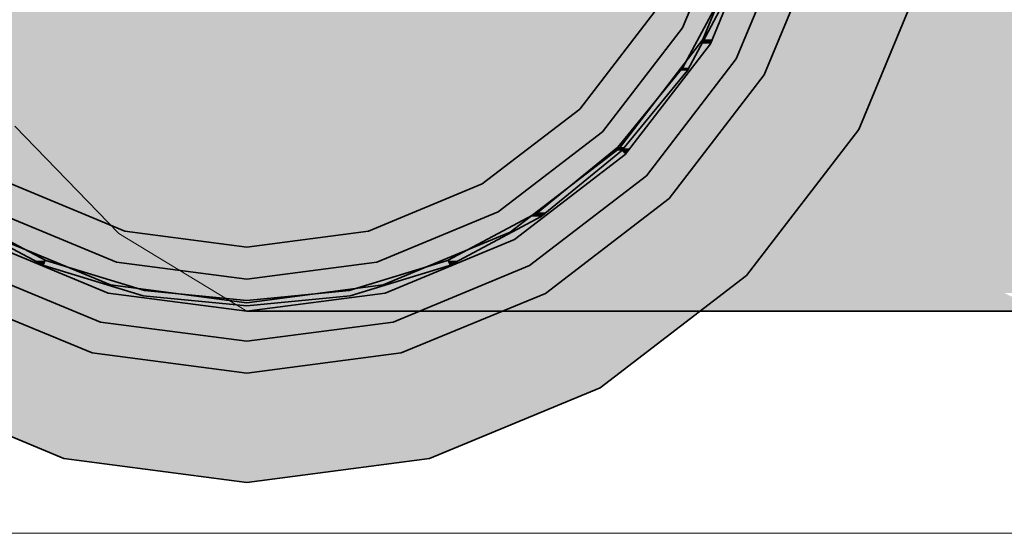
# Model space of a CAD drawing. Extents: x -350 to 540, y -53 to 541.
# Tile 251 of 256: x -200.901 to -199.062, y 217.754 to 218.714. Entities that reach past the tile are written whole.
import ezdxf

# ---------------------------------------------------------------- set-up
doc = ezdxf.new("R2010")
doc.units = 0
doc.linetypes.add('_Hiddenline_', pattern=[3, 2, -1])
doc.layers.get('0').update_dxf_attribs({"lineweight": 35})
doc.layers.add('5_OG-SCHRAFF-FILL', color=7, linetype='Continuous', lineweight=25)
for name, color, linetype, lineweight, true_color in [('L_Abluft', 7, 'Continuous', 35, 0xf7d209), ('L_Abluft-Shading', 7, 'Continuous', 35, 0xf7d209), ('L_Auslass', 7, 'Continuous', 35, 0xababab), ('L_Auslass-Shading', 7, 'Continuous', 35, 0xababab), ('L_Bauteil', 7, 'Continuous', 35, 0xababab), ('L_Bauteil-Shading', 7, 'Continuous', 35, 0xababab)]:
    doc.layers.add(name, color=color, linetype=linetype, lineweight=lineweight, true_color=true_color)

# ---------------------------------------------------------------- blocks, each defined once
blk = doc.blocks.new('Shading-A06HSWCCNL', base_point=(-199.5972, 219.1693))
at = {"layer": 'L_Auslass-Shading', "color": 254, "true_color": 0xefebdc}
for points in [[(-200.8365, 218.547), (-201.0995, 218.547), (-200.4772, 219.1693)], [(-200.6814, 218.4072), (-200.9172, 218.4072), (-200.4772, 219.1693)], [(-200.4772, 218.3192), (-200.705, 218.3192), (-200.4772, 219.1693)], [(-199.855, 218.547), (-200.118, 218.547), (-200.4772, 219.1693)], [(-200.0372, 218.4072), (-200.273, 218.4072), (-200.4772, 219.1693)], [(-200.2495, 218.3192), (-200.4772, 218.3192), (-200.4772, 219.1693)], [(-199.625, 218.6773), (-199.5113, 218.9104), (-199.5285, 218.9104)], [(-199.6079, 218.6773), (-199.625, 218.6773), (-199.5113, 218.9104)], [(-199.2554, 218.6993), (-199.6632, 218.6993), (-199.2022, 218.8276)], [(-199.6632, 218.6993), (-199.2022, 218.8276), (-199.61, 218.8276)], [(-199.855, 218.547), (-199.7151, 218.7293), (-200.0372, 218.7293)], [(-199.3341, 218.5093), (-199.809, 218.5093), (-199.6632, 218.6993)], [(-199.3341, 218.5093), (-199.2554, 218.6993), (-199.6632, 218.6993)], [(-199.7814, 218.4735), (-199.6112, 218.6693), (-199.6312, 218.6693)], [(-199.7614, 218.4735), (-199.7814, 218.4735), (-199.6112, 218.6693)], [(-199.6112, 218.6693), (-199.6312, 218.6693), (-199.625, 218.6773)], [(-199.6112, 218.6693), (-199.6079, 218.6773), (-199.625, 218.6773)], [(-200.9172, 218.4072), (-200.8365, 218.547), (-201.0995, 218.547)], [(-200.0372, 218.4072), (-199.855, 218.547), (-200.118, 218.547)], [(-199.6632, 218.3552), (-200.0072, 218.3552), (-199.8125, 218.5046)], [(-199.3377, 218.5046), (-199.8125, 218.5046), (-199.3341, 218.5093)], [(-199.8125, 218.5046), (-199.3341, 218.5093), (-199.809, 218.5093)], [(-199.5438, 218.2359), (-199.3377, 218.5046), (-199.8125, 218.5046)], [(-199.7701, 218.4622), (-199.7962, 218.4622), (-199.7814, 218.4735)], [(-199.7701, 218.4622), (-199.7614, 218.4735), (-199.7814, 218.4735)], [(-199.9852, 218.3171), (-199.7701, 218.4622), (-199.7962, 218.4622)], [(-199.9592, 218.3171), (-199.9852, 218.3171), (-199.7701, 218.4622)], [(-200.705, 218.3192), (-200.6814, 218.4072), (-200.9172, 218.4072)], [(-200.2495, 218.3192), (-200.0372, 218.4072), (-200.273, 218.4072)], [(-200.7205, 218.2613), (-201.0014, 218.2613), (-200.9472, 218.3552)], [(-199.953, 218.2613), (-200.2339, 218.2613), (-200.0072, 218.3552)], [(-199.5438, 218.2359), (-199.9383, 218.2359), (-200.0072, 218.3552)], [(-199.5438, 218.2359), (-199.6632, 218.3552), (-200.0072, 218.3552)], [(-200.4772, 218.2893), (-200.4772, 218.3192), (-200.705, 218.3192)], [(-200.4772, 218.2893), (-200.2495, 218.3192), (-200.4772, 218.3192)], [(-199.9772, 218.3032), (-200.0187, 218.3032), (-199.9852, 218.3171)], [(-199.9772, 218.3032), (-199.9592, 218.3171), (-199.9852, 218.3171)], [(-200.7319, 218.2188), (-200.9358, 218.3032), (-200.9772, 218.3032)], [(-200.7319, 218.2188), (-200.7734, 218.2188), (-200.9772, 218.3032)], [(-200.2225, 218.2188), (-199.9772, 218.3032), (-200.0187, 218.3032)], [(-200.1811, 218.2188), (-200.2225, 218.2188), (-199.9772, 218.3032)], [(-201.1372, 218.0261), (-200.7205, 218.2613), (-201.0014, 218.2613)], [(-200.7835, 218.0261), (-201.1372, 218.0261), (-200.7205, 218.2613)], [(-200.4772, 218.2293), (-200.7291, 218.2293), (-200.7205, 218.2613)], [(-200.2253, 218.2293), (-200.4772, 218.2293), (-200.2339, 218.2613)], [(-199.8172, 218.0261), (-200.1709, 218.0261), (-200.2339, 218.2613)], [(-199.8172, 218.0261), (-199.953, 218.2613), (-200.2339, 218.2613)], [(-200.8189, 217.8942), (-200.4772, 218.2293), (-200.7291, 218.2293)], [(-200.4772, 217.8942), (-200.8189, 217.8942), (-200.4772, 218.2293)], [(-200.1356, 217.8942), (-200.4772, 217.8942), (-200.4772, 218.2293)], [(-200.1356, 217.8942), (-200.2253, 218.2293), (-200.4772, 218.2293)], [(-199.8172, 218.0261), (-199.5438, 218.2359), (-199.9383, 218.2359)], [(-200.736, 218.2033), (-200.7319, 218.2188), (-200.7734, 218.2188)], [(-200.6145, 218.2033), (-200.736, 218.2033), (-200.7319, 218.2188)], [(-200.2184, 218.2033), (-200.34, 218.2033), (-200.2225, 218.2188)], [(-200.2184, 218.2033), (-200.1811, 218.2188), (-200.2225, 218.2188)], [(-200.4772, 218.1853), (-200.5988, 218.1853), (-200.736, 218.2033)], [(-200.4772, 218.1853), (-200.6145, 218.2033), (-200.736, 218.2033)], [(-200.4772, 218.1853), (-200.2184, 218.2033), (-200.34, 218.2033)], [(-200.3556, 218.1853), (-200.4772, 218.1853), (-200.2184, 218.2033)], [(-200.4772, 218.1693), (-200.4772, 218.1853), (-200.5988, 218.1853)], [(-200.4772, 218.1693), (-200.3556, 218.1853), (-200.4772, 218.1853)], [(-200.8189, 217.8942), (-200.7835, 218.0261), (-201.1372, 218.0261)], [(-200.1356, 217.8942), (-199.8172, 218.0261), (-200.1709, 218.0261)], [(-200.4772, 217.8493), (-200.4772, 217.8942), (-200.8189, 217.8942)], [(-200.4772, 217.8493), (-200.1356, 217.8942), (-200.4772, 217.8942)]]:
    blk.add_solid(points, dxfattribs=at)
at = {"layer": 'L_Auslass-Shading', "color": 9, "true_color": 0xcfccbf}
for points in [[(-199.5627, 218.6413), (-199.7826, 218.6413), (-199.7151, 218.7293)], [(-199.5627, 218.6413), (-199.5262, 218.7293), (-199.7151, 218.7293)], [(-199.635, 218.547), (-199.855, 218.547), (-199.5627, 218.6413)], [(-199.855, 218.547), (-199.5627, 218.6413), (-199.7826, 218.6413)], [(-199.7305, 218.4226), (-200.0172, 218.4226), (-199.855, 218.547)], [(-199.7305, 218.4226), (-199.635, 218.547), (-199.855, 218.547)], [(-199.7506, 218.4072), (-200.0372, 218.4072), (-199.7305, 218.4226)], [(-200.0372, 218.4072), (-199.7305, 218.4226), (-200.0172, 218.4226)], [(-200.705, 218.3192), (-200.968, 218.3192), (-200.9172, 218.4072)], [(-199.9865, 218.3192), (-200.2495, 218.3192), (-200.0372, 218.4072)], [(-199.9492, 218.2547), (-199.7506, 218.4072), (-200.0372, 218.4072)], [(-200.7223, 218.2547), (-201.0052, 218.2547), (-200.705, 218.3192)], [(-201.0052, 218.2547), (-200.705, 218.3192), (-200.968, 218.3192)], [(-200.4772, 218.2893), (-200.713, 218.2893), (-200.705, 218.3192)], [(-200.2414, 218.2893), (-200.4772, 218.2893), (-200.2495, 218.3192)], [(-200.2322, 218.2547), (-199.9865, 218.3192), (-200.2495, 218.3192)], [(-199.9492, 218.2547), (-200.2322, 218.2547), (-199.9865, 218.3192)], [(-200.4772, 218.1492), (-200.7505, 218.1492), (-200.4772, 218.2893)], [(-200.7505, 218.1492), (-200.4772, 218.2893), (-200.713, 218.2893)], [(-200.2039, 218.1492), (-200.4772, 218.1492), (-200.2414, 218.2893)], [(-200.4772, 218.1492), (-200.2414, 218.2893), (-200.4772, 218.2893)], [(-200.7505, 218.1492), (-200.7223, 218.2547), (-201.0052, 218.2547)], [(-200.2039, 218.1492), (-199.9492, 218.2547), (-200.2322, 218.2547)], [(-200.4772, 218.1133), (-200.4772, 218.1492), (-200.7505, 218.1492)], [(-200.4772, 218.1133), (-200.2039, 218.1492), (-200.4772, 218.1492)]]:
    blk.add_solid(points, dxfattribs=at)
blk = doc.blocks.new('Shading-A06HSWCQNL', base_point=(-199.6545, 219.0493))
at = {"layer": 'L_Bauteil-Shading', "color": 9, "true_color": 0xbfc7d1}
for points in [[(-199.6511, 218.6248), (-199.6624, 218.6248), (-199.5626, 218.7904)], [(-199.6624, 218.6248), (-199.5626, 218.7904), (-199.5739, 218.7904)], [(-199.7714, 218.4763), (-199.7843, 218.4763), (-199.6541, 218.6192)], [(-199.7843, 218.4763), (-199.6541, 218.6192), (-199.6669, 218.6192)], [(-199.6541, 218.6192), (-199.6669, 218.6192), (-199.6624, 218.6248)], [(-199.6541, 218.6192), (-199.6511, 218.6248), (-199.6624, 218.6248)], [(-199.9171, 218.3544), (-199.9328, 218.3544), (-199.7772, 218.4692)], [(-199.9328, 218.3544), (-199.7772, 218.4692), (-199.7929, 218.4692)], [(-199.7772, 218.4692), (-199.7929, 218.4692), (-199.7843, 218.4763)], [(-199.7772, 218.4692), (-199.7714, 218.4763), (-199.7843, 218.4763)], [(-199.9272, 218.3461), (-199.9483, 218.3461), (-199.9328, 218.3544)], [(-199.9272, 218.3461), (-199.9171, 218.3544), (-199.9328, 218.3544)], [(-200.8522, 218.2639), (-201.0061, 218.3461), (-201.0272, 218.3461)], [(-200.8522, 218.2639), (-200.8734, 218.2639), (-201.0272, 218.3461)], [(-200.0811, 218.2639), (-200.1022, 218.2639), (-199.9272, 218.3461)], [(-200.1022, 218.2639), (-199.9272, 218.3461), (-199.9483, 218.3461)], [(-200.8561, 218.2546), (-200.8522, 218.2639), (-200.8734, 218.2639)], [(-200.8218, 218.2546), (-200.8561, 218.2546), (-200.8522, 218.2639)], [(-200.0984, 218.2546), (-200.1327, 218.2546), (-200.1022, 218.2639)], [(-200.0984, 218.2546), (-200.0811, 218.2639), (-200.1022, 218.2639)], [(-200.6684, 218.2081), (-200.8218, 218.2546), (-200.8561, 218.2546)], [(-200.6684, 218.2081), (-200.7027, 218.2081), (-200.8561, 218.2546)], [(-200.2517, 218.2081), (-200.286, 218.2081), (-200.0984, 218.2546)], [(-200.286, 218.2081), (-200.0984, 218.2546), (-200.1327, 218.2546)], [(-200.6704, 218.1983), (-200.6684, 218.2081), (-200.7027, 218.2081)], [(-200.5688, 218.1983), (-200.6704, 218.1983), (-200.6684, 218.2081)], [(-200.2841, 218.1983), (-200.3857, 218.1983), (-200.286, 218.2081)], [(-200.2841, 218.1983), (-200.2517, 218.2081), (-200.286, 218.2081)], [(-200.4772, 218.1893), (-200.5688, 218.1983), (-200.6704, 218.1983)], [(-200.4772, 218.1893), (-200.5788, 218.1893), (-200.6704, 218.1983)], [(-200.4772, 218.1793), (-200.4772, 218.1893), (-200.5788, 218.1893)], [(-200.3756, 218.1893), (-200.4772, 218.1893), (-200.2841, 218.1983)], [(-200.4772, 218.1893), (-200.2841, 218.1983), (-200.3857, 218.1983)], [(-200.4772, 218.1793), (-200.3756, 218.1893), (-200.4772, 218.1893)]]:
    blk.add_solid(points, dxfattribs=at)
blk = doc.blocks.new('Shading-A06HSWEGNL', base_point=(-198.4772, 218.3032))
at = {"layer": 'L_Abluft-Shading', "color": 42, "true_color": 0xc1a407}
for points in [[(-200.9593, 218.6693), (-200.5038, 218.6693), (-201.0458, 218.9104)], [(-200.5038, 218.6693), (-201.0458, 218.9104), (-200.5744, 218.9104)], [(-199.7272, 218.3032), (-199.1243, 218.3032), (-199.8308, 218.4622)], [(-199.1243, 218.3032), (-199.8308, 218.4622), (-199.1779, 218.4622)]]:
    blk.add_solid(points, dxfattribs=at)
at = {"layer": 'L_Abluft-Shading', "color": 52, "true_color": 0xd6b607}
for points in [[(-200.5038, 218.6693), (-199.9102, 218.6693), (-200.5744, 218.9104)], [(-199.9102, 218.6693), (-200.5744, 218.9104), (-199.9602, 218.9104)], [(-199.8308, 218.4622), (-199.1779, 218.4622), (-199.9102, 218.6693)], [(-199.1779, 218.4622), (-199.9102, 218.6693), (-199.219, 218.6693)]]:
    blk.add_solid(points, dxfattribs=at)
at = {"layer": 'L_Abluft-Shading', "color": 40, "true_color": 0xe5c208}
for points in [[(-199.9102, 218.6693), (-199.219, 218.6693), (-199.9602, 218.9104)], [(-199.219, 218.6693), (-199.9602, 218.9104), (-199.2449, 218.9104)]]:
    blk.add_solid(points, dxfattribs=at)
at = {"layer": 'L_Abluft-Shading', "color": 40, "true_color": 0xecc908}
for points in [[(-199.219, 218.6693), (-198.4772, 218.6693), (-199.2449, 218.9104)], [(-198.4772, 218.6693), (-199.2449, 218.9104), (-198.4772, 218.9104)]]:
    blk.add_solid(points, dxfattribs=at)
at = {"layer": 'L_Abluft-Shading', "color": 54, "true_color": 0xa18805}
for points in [[(-201.0921, 218.4622), (-200.8216, 218.4622), (-201.2456, 218.6693)], [(-200.8216, 218.4622), (-201.2456, 218.6693), (-200.9593, 218.6693)]]:
    blk.add_solid(points, dxfattribs=at)
at = {"layer": 'L_Abluft-Shading', "color": 42, "true_color": 0xb79b06}
for points in [[(-200.8216, 218.4622), (-200.3914, 218.4622), (-200.9593, 218.6693)], [(-200.3914, 218.4622), (-200.9593, 218.6693), (-200.5038, 218.6693)], [(-200.245, 218.3032), (-199.7272, 218.3032), (-200.3914, 218.4622)], [(-199.7272, 218.3032), (-200.3914, 218.4622), (-199.8308, 218.4622)]]:
    blk.add_solid(points, dxfattribs=at)
at = {"layer": 'L_Abluft-Shading', "color": 42, "true_color": 0xc9ab07}
for points in [[(-200.3914, 218.4622), (-199.8308, 218.4622), (-200.5038, 218.6693)], [(-199.8308, 218.4622), (-200.5038, 218.6693), (-199.9102, 218.6693)]]:
    blk.add_solid(points, dxfattribs=at)
at = {"layer": 'L_Abluft-Shading', "color": 52, "true_color": 0xdcbb08}
for points in [[(-199.1779, 218.4622), (-198.4772, 218.4622), (-199.219, 218.6693)], [(-198.4772, 218.4622), (-199.219, 218.6693), (-198.4772, 218.6693)]]:
    blk.add_solid(points, dxfattribs=at)
at = {"layer": 'L_Abluft-Shading', "color": 56, "true_color": 0x857104}
for points in [[(-200.9772, 218.3032), (-200.892, 218.3032), (-201.1843, 218.4622)], [(-200.892, 218.3032), (-201.1843, 218.4622), (-201.0921, 218.4622)], [(-200.2093, 218.1693), (-199.8914, 218.1693), (-200.4334, 218.2033)], [(-199.8914, 218.1693), (-200.4334, 218.2033), (-200.0744, 218.2033)]]:
    blk.add_solid(points, dxfattribs=at)
at = {"layer": 'L_Abluft-Shading', "color": 44, "true_color": 0x988105}
for points in [[(-200.892, 218.3032), (-200.6423, 218.3032), (-201.0921, 218.4622)], [(-200.6423, 218.3032), (-201.0921, 218.4622), (-200.8216, 218.4622)], [(-200.4334, 218.2033), (-200.0744, 218.2033), (-200.6423, 218.3032)], [(-200.0744, 218.2033), (-200.6423, 218.3032), (-200.245, 218.3032)]]:
    blk.add_solid(points, dxfattribs=at)
at = {"layer": 'L_Abluft-Shading', "color": 54, "true_color": 0xa99006}
for points in [[(-200.6423, 218.3032), (-200.245, 218.3032), (-200.8216, 218.4622)], [(-200.245, 218.3032), (-200.8216, 218.4622), (-200.3914, 218.4622)]]:
    blk.add_solid(points, dxfattribs=at)
at = {"layer": 'L_Abluft-Shading', "color": 42, "true_color": 0xc6a807}
for points in [[(-199.1243, 218.3032), (-198.4772, 218.3032), (-199.1779, 218.4622)], [(-198.4772, 218.3032), (-199.1779, 218.4622), (-198.4772, 218.4622)]]:
    blk.add_solid(points, dxfattribs=at)
at = {"layer": 'L_Abluft-Shading', "color": 46, "true_color": 0x816e04}
for points in [[(-200.736, 218.2033), (-200.6591, 218.2033), (-200.9772, 218.3032)], [(-200.6591, 218.2033), (-200.9772, 218.3032), (-200.892, 218.3032)], [(-200.4091, 218.1693), (-200.2093, 218.1693), (-200.6591, 218.2033)], [(-200.2093, 218.1693), (-200.6591, 218.2033), (-200.4334, 218.2033)]]:
    blk.add_solid(points, dxfattribs=at)
at = {"layer": 'L_Abluft-Shading', "color": 44, "true_color": 0x8d7805}
for points in [[(-200.6591, 218.2033), (-200.4334, 218.2033), (-200.892, 218.3032)], [(-200.4334, 218.2033), (-200.892, 218.3032), (-200.6423, 218.3032)]]:
    blk.add_solid(points, dxfattribs=at)
at = {"layer": 'L_Abluft-Shading', "color": 54, "true_color": 0xa18905}
for points in [[(-200.0744, 218.2033), (-199.6066, 218.2033), (-200.245, 218.3032)], [(-199.6066, 218.2033), (-200.245, 218.3032), (-199.7272, 218.3032)]]:
    blk.add_solid(points, dxfattribs=at)
at = {"layer": 'L_Abluft-Shading', "color": 54, "true_color": 0xa78e06}
for points in [[(-199.6066, 218.2033), (-199.0618, 218.2033), (-199.7272, 218.3032)], [(-199.0618, 218.2033), (-199.7272, 218.3032), (-199.1243, 218.3032)]]:
    blk.add_solid(points, dxfattribs=at)
at = {"layer": 'L_Abluft-Shading', "color": 54, "true_color": 0xaa9106}
for points in [[(-199.0618, 218.2033), (-198.4772, 218.2033), (-199.1243, 218.3032)], [(-198.4772, 218.2033), (-199.1243, 218.3032), (-198.4772, 218.3032)]]:
    blk.add_solid(points, dxfattribs=at)
at = {"layer": 'L_Abluft-Shading', "color": 46, "true_color": 0x7d6a04}
for points in [[(-200.4772, 218.1693), (-200.4091, 218.1693), (-200.736, 218.2033)], [(-200.4091, 218.1693), (-200.736, 218.2033), (-200.6591, 218.2033)]]:
    blk.add_solid(points, dxfattribs=at)
at = {"layer": 'L_Abluft-Shading', "color": 56, "true_color": 0x887304}
for points in [[(-199.8914, 218.1693), (-199.4772, 218.1693), (-200.0744, 218.2033)], [(-199.4772, 218.1693), (-200.0744, 218.2033), (-199.6066, 218.2033)]]:
    blk.add_solid(points, dxfattribs=at)
at = {"layer": 'L_Abluft-Shading', "color": 56, "true_color": 0x8a7505}
for points in [[(-199.4772, 218.1693), (-198.9949, 218.1693), (-199.6066, 218.2033)], [(-198.9949, 218.1693), (-199.6066, 218.2033), (-199.0618, 218.2033)]]:
    blk.add_solid(points, dxfattribs=at)
blk = doc.blocks.new('Referenz-A06HSWJKNL', base_point=(-324.9507, -4.1032))
at = {"layer": '5_OG-SCHRAFF-FILL', "color": 0, "lineweight": 13}
blk.add_line((-230.8436, 217.7543), (-80.4524, 217.7543), dxfattribs=at)
blk = doc.blocks.new('Bogen-A06HSWOENL', base_point=(-201.4772, 218.1693))
at = {"color": 0, "linetype": 'ByBlock', "lineweight": -2, "ltscale": 0.35}
for p, q in [((-199.6112, 218.6693), (-199.5113, 218.9104)), ((-199.7701, 218.4622), (-199.6112, 218.6693)), ((-199.9772, 218.3032), (-199.7701, 218.4622)), ((-200.9772, 218.3032), (-200.736, 218.2033)), ((-200.2184, 218.2033), (-199.9772, 218.3032)), ((-200.736, 218.2033), (-200.4772, 218.1693)), ((-200.4772, 218.1693), (-200.2184, 218.2033)), ((-200.4091, 218.1693), (-200.4772, 218.1693)), ((-200.2093, 218.1693), (-200.4091, 218.1693)), ((-199.8914, 218.1693), (-200.2093, 218.1693)), ((-199.4772, 218.1693), (-199.8914, 218.1693)), ((-198.9949, 218.1693), (-199.4772, 218.1693))]:
    blk.add_line(p, q, dxfattribs=at)
at = {"color": 0, "linetype": '_Hiddenline_', "lineweight": 18}
for p, q in [((-200.7161, 218.3145), (-200.9104, 218.5154)), ((-200.4772, 218.1693), (-200.7161, 218.3145))]:
    blk.add_line(p, q, dxfattribs=at)
blk = doc.blocks.new('Z-LVS_100-A06HSWOGNL', base_point=(-201.7972, 217.8493))
at = {"color": 254, "linetype": 'ByBlock', "lineweight": -2, "ltscale": 0.35, "true_color": 0xefebdc}
for p, q in [((-199.6632, 218.6993), (-199.5692, 218.926)), ((-199.6251, 218.6773), (-199.5267, 218.9146)), ((-199.6112, 218.6693), (-199.5113, 218.9104)), ((-199.5627, 218.6413), (-199.4572, 218.896)), ((-199.5107, 218.6113), (-199.3992, 218.8804)), ((-199.2022, 218.8276), (-199.3341, 218.5093)), ((-199.855, 218.547), (-199.7151, 218.7293)), ((-199.8125, 218.5046), (-199.6632, 218.6993)), ((-199.7814, 218.4735), (-199.6251, 218.6773)), ((-199.7701, 218.4622), (-199.6112, 218.6693)), ((-199.7305, 218.4226), (-199.5627, 218.6413)), ((-199.6881, 218.3801), (-199.5107, 218.6113)), ((-200.0372, 218.4072), (-199.855, 218.547)), ((-200.0072, 218.3552), (-199.8125, 218.5046)), ((-199.3341, 218.5093), (-199.5438, 218.2359)), ((-199.9852, 218.3171), (-199.7814, 218.4735)), ((-199.9772, 218.3032), (-199.7701, 218.4622)), ((-199.9492, 218.2547), (-199.7305, 218.4226)), ((-200.9172, 218.4072), (-200.705, 218.3192)), ((-200.2495, 218.3192), (-200.0372, 218.4072)), ((-199.9192, 218.2028), (-199.6881, 218.3801)), ((-200.9472, 218.3552), (-200.7205, 218.2613)), ((-200.2339, 218.2613), (-200.0072, 218.3552)), ((-200.9692, 218.3171), (-200.7319, 218.2188)), ((-200.705, 218.3192), (-200.4772, 218.2893)), ((-200.4772, 218.2893), (-200.2495, 218.3192)), ((-200.2225, 218.2188), (-199.9852, 218.3171)), ((-200.9772, 218.3032), (-200.736, 218.2033)), ((-200.2184, 218.2033), (-199.9772, 218.3032)), ((-201.0052, 218.2547), (-200.7505, 218.1492)), ((-200.7205, 218.2613), (-200.4772, 218.2293)), ((-200.4772, 218.2293), (-200.2339, 218.2613)), ((-200.2039, 218.1492), (-199.9492, 218.2547)), ((-199.5438, 218.2359), (-199.8172, 218.0261)), ((-200.7319, 218.2188), (-200.4772, 218.1853)), ((-200.4772, 218.1853), (-200.2225, 218.2188)), ((-201.0352, 218.2028), (-200.7661, 218.0913)), ((-200.736, 218.2033), (-200.4772, 218.1693)), ((-200.4772, 218.1693), (-200.2184, 218.2033)), ((-200.1884, 218.0913), (-199.9192, 218.2028)), ((-200.7505, 218.1492), (-200.4772, 218.1133)), ((-200.4772, 218.1133), (-200.2039, 218.1492)), ((-200.7661, 218.0913), (-200.4772, 218.0533)), ((-200.4772, 218.0533), (-200.1884, 218.0913)), ((-200.8189, 217.8942), (-201.1372, 218.0261)), ((-199.8172, 218.0261), (-200.1356, 217.8942)), ((-200.4772, 217.8493), (-200.8189, 217.8942)), ((-200.1356, 217.8942), (-200.4772, 217.8493))]:
    blk.add_line(p, q, dxfattribs=at)
blk = doc.blocks.new('FKRS-EU_DE_100_Z00-A06HSWP4NL', base_point=(-203.0772, 218.1693))
at = {"color": 9, "linetype": 'ByBlock', "lineweight": -2, "ltscale": 0.35, "true_color": 0xbfc7d1}
for p, q in [((-199.5718, 218.7942), (-199.6624, 218.6248)), ((-199.6541, 218.6193), (-199.5626, 218.7904)), ((-199.6624, 218.6248), (-199.7843, 218.4763)), ((-199.7772, 218.4692), (-199.6541, 218.6193)), ((-199.7843, 218.4763), (-199.9328, 218.3544)), ((-199.9272, 218.3461), (-199.7772, 218.4692)), ((-200.8522, 218.2639), (-201.0217, 218.3544)), ((-199.9328, 218.3544), (-200.1022, 218.2639)), ((-201.0272, 218.3461), (-200.8561, 218.2546)), ((-200.0984, 218.2546), (-199.9272, 218.3461)), ((-200.6684, 218.2081), (-200.8522, 218.2639)), ((-200.1022, 218.2639), (-200.286, 218.2081)), ((-200.8561, 218.2546), (-200.6704, 218.1983)), ((-200.2841, 218.1983), (-200.0984, 218.2546)), ((-200.4772, 218.1893), (-200.6684, 218.2081)), ((-200.286, 218.2081), (-200.4772, 218.1893)), ((-200.6704, 218.1983), (-200.4772, 218.1793)), ((-200.4772, 218.1793), (-200.2841, 218.1983))]:
    blk.add_line(p, q, dxfattribs=at)
at = {"color": 0, "linetype": '_Hiddenline_', "lineweight": 18}
for p, q in [((-200.7161, 218.3145), (-200.9104, 218.5154)), ((-200.4772, 218.1693), (-200.7161, 218.3145))]:
    blk.add_line(p, q, dxfattribs=at)
blk = doc.blocks.new('Wickelfalzrohr-A06HSWP6NL', base_point=(-201.4772, 218.1693))
at = {"color": 0, "linetype": 'ByBlock', "lineweight": -2, "ltscale": 0.35}
for p, q in [((-199.6112, 218.6693), (-199.5113, 218.9104)), ((-199.7701, 218.4622), (-199.6112, 218.6693)), ((-199.9772, 218.3032), (-199.7701, 218.4622)), ((-200.9772, 218.3032), (-200.736, 218.2033)), ((-200.2184, 218.2033), (-199.9772, 218.3032)), ((-200.736, 218.2033), (-200.4772, 218.1693)), ((-200.4772, 218.1693), (-200.2184, 218.2033))]:
    blk.add_line(p, q, dxfattribs=at)
at = {"color": 0, "linetype": '_Hiddenline_', "lineweight": 18}
for p, q in [((-200.7161, 218.3145), (-200.9104, 218.5154)), ((-200.4772, 218.1693), (-200.7161, 218.3145))]:
    blk.add_line(p, q, dxfattribs=at)
blk = doc.blocks.new('Wickelfalzrohr-A06HSWP8NL', base_point=(-201.4772, 218.1693))
at = {"color": 0, "linetype": 'ByBlock', "lineweight": -2, "ltscale": 0.35}
for p, q in [((-199.6112, 218.6693), (-199.5113, 218.9104)), ((-199.7701, 218.4622), (-199.6112, 218.6693)), ((-199.9772, 218.3032), (-199.7701, 218.4622)), ((-200.9772, 218.3032), (-200.736, 218.2033)), ((-200.2184, 218.2033), (-199.9772, 218.3032)), ((-200.736, 218.2033), (-200.4772, 218.1693)), ((-200.4772, 218.1693), (-200.2184, 218.2033))]:
    blk.add_line(p, q, dxfattribs=at)
at = {"color": 0, "linetype": '_Hiddenline_', "lineweight": 18}
for p, q in [((-200.7161, 218.3145), (-200.9104, 218.5154)), ((-200.4772, 218.1693), (-200.7161, 218.3145))]:
    blk.add_line(p, q, dxfattribs=at)

msp = doc.modelspace()

# ---------------------------------------------------------------- block references
at = {"color": 251, "lineweight": 25, "ltscale": 0.25, "true_color": 0x585858}
msp.add_blockref('Referenz-A06HSWJKNL', (-324.9507, -4.1032), dxfattribs=at)
at = {"layer": 'L_Abluft'}
msp.add_blockref('Shading-A06HSWEGNL', (-198.4772, 218.3032), dxfattribs=at)
at = {"layer": 'L_Abluft', "ltscale": 0.35}
for name in ['Bogen-A06HSWOENL', 'Wickelfalzrohr-A06HSWP6NL', 'Wickelfalzrohr-A06HSWP8NL']:
    msp.add_blockref(name, (-201.4772, 218.1693), dxfattribs=at)
at = {"layer": 'L_Auslass'}
msp.add_blockref('Shading-A06HSWCCNL', (-199.5972, 219.1693), dxfattribs=at)
at = {"layer": 'L_Auslass', "ltscale": 0.35}
msp.add_blockref('Z-LVS_100-A06HSWOGNL', (-201.7972, 217.8493), dxfattribs=at)
at = {"layer": 'L_Bauteil', "ltscale": 0.35}
msp.add_blockref('FKRS-EU_DE_100_Z00-A06HSWP4NL', (-203.0772, 218.1693), dxfattribs=at)
at = {"layer": 'L_Bauteil'}
msp.add_blockref('Shading-A06HSWCQNL', (-199.6545, 219.0493), dxfattribs=at)

doc.saveas('drawing.dxf')
